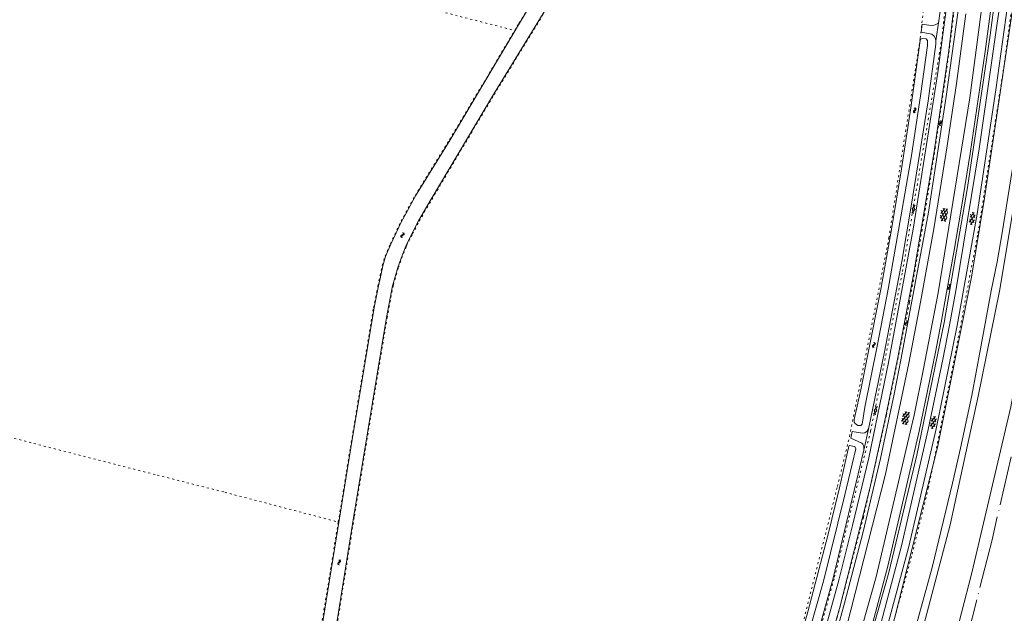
# Model space of a CAD drawing. Header units: metres. Extents: x 64961 to 73789, y 403835 to 410663.
# Tile 97 of 135: x 71812 to 72292, y 404840 to 405130. Entities that reach past the tile are written whole.
import ezdxf

# ---------------------------------------------------------------- set-up
doc = ezdxf.new("R2010")
doc.units = ezdxf.units.M
doc.linetypes.add('ACAD_ISO04W100', pattern=[30, 24, -3, 0, -3])
doc.linetypes.add('PERCEELGRENS', pattern=[2.5, 1, -1.5])
for name, color, linetype, lineweight in [('B-GEO-OG-GRENS-sectie-G', 253, 'ACAD_ISO04W100', 0), ('B-GEO-OG-GRENS_perceel-G', 253, 'PERCEELGRENS', 0), ('B-GEO-OG-OVLIJNOBJ-G', 253, 'Continuous', 0), ('B-GEO-OG-SLOOT_insteek-G', 253, 'Continuous', 0), ('B-GEO-OG-VERH_gesl-S', 253, 'Continuous', 0), ('B-GEO-OG-VERH_kntgesl-G', 253, 'Continuous', 0), ('B-GEO-OG-WATER-S', 253, 'Continuous', 0), ('T22', 7, 'Continuous', 0)]:
    doc.layers.add(name, color=color, linetype=linetype, lineweight=lineweight)

# ---------------------------------------------------------------- blocks, each defined once
blk = doc.blocks.new('S014')
at = {"color": 0}
for p, q in [((0, -0.75), (4.2, 1.67)), ((0, 0.65), (1.78, 1.67)), ((5.07, -1.52), (0, 1.4)), ((2.64, -1.52), (0, 0)), ((1.08, -1.52), (6.15, 1.4)), ((6.15, -0.75), (1.95, 1.67)), ((3.51, -1.52), (6.15, 0)), ((6.15, 0.65), (4.37, 1.67))]:
    blk.add_line(p, q, dxfattribs=at)
blk = doc.blocks.new('S012')
at = {"color": 0}
for p, q in [((1.18, 2.05), (0, 0)), ((1.18, -2.05), (0, 0)), ((1.4, 0), (0.21, -2.05)), ((1.4, 0), (0.22, 2.05))]:
    blk.add_line(p, q, dxfattribs=at)
blk = doc.blocks.new('S05')
at = {"color": 0}
for p, q in [((0.08, 0.3), (0.38, 0.59)), ((0.11, -0.19), (0.41, 0.09)), ((0.38, 0.59), (0.68, 0.71)), ((0.41, 0.09), (0.71, 0.21)), ((0.68, 0.71), (1.01, 0.62)), ((0.71, 0.21), (1.02, 0.12)), ((1.01, 0.62), (1.33, 0.37)), ((1.02, 0.12), (1.36, -0.12)), ((1.33, 0.37), (1.66, 0.13)), ((1.66, 0.13), (1.97, 0.04)), ((1.97, 0.04), (2.28, 0.16)), ((2.28, 0.16), (2.58, 0.44)), ((1.36, -0.12), (1.68, -0.37)), ((1.68, -0.37), (2, -0.46)), ((2, -0.46), (2.31, -0.33)), ((2.31, -0.33), (2.61, -0.05))]:
    blk.add_line(p, q, dxfattribs=at)
blk = doc.blocks.new('S016')
at = {"color": 0, "linetype": 'Continuous'}
for points in [[(0.01, -0.38), (2.65, 1.15)], [(2.65, -1.15), (0.01, 0.38)], [(5.07, -1.15), (1.09, 1.15)], [(1.09, -1.15), (5.07, 1.15)], [(6.16, -0.38), (3.51, 1.15)], [(3.51, -1.15), (6.16, 0.37)]]:
    blk.add_lwpolyline(points, dxfattribs=at)

msp = doc.modelspace()

# ---------------------------------------------------------------- linework, layer by layer
at = {"layer": 'B-GEO-OG-GRENS-sectie-G'}
msp.add_lwpolyline([(72382.775, 405570.095), (72380.867, 405540.787), (72378.805, 405513.193), (72349.383, 405274.72), (72356.136, 405259.031), (72346.124, 405192.738), (72317.91, 405011.008), (72308.967, 404975.311), (72286.188, 404876.022), (72271.539, 404818.588), (72255.954, 404762.765), (72240.531, 404714.454), (72131.155, 404418.738)], dxfattribs=at)
at = {"layer": 'B-GEO-OG-GRENS_perceel-G'}
for points in [[(72000, 405018.529), (72000.414, 405019.59), (72003.297, 405025.28), (72006.526, 405031.514), (72012.695, 405042.144), (72043.08, 405093.285), (72076.554, 405147.919), (72108.391, 405200.979), (72132.713, 405242.046), (72163.274, 405294.19), (72198.827, 405353.053), (72216.576, 405382.263), (72232.055, 405408.212), (72235.156, 405413.444)], [(72091.779, 404541.939), (72114.72, 404600.086), (72139.46, 404667.077), (72159.811, 404725.311), (72176.867, 404779.429), (72183.188, 404800.055), (72192.599, 404830.28), (72210.723, 404902.114), (72216.633, 404926.445), (72222.164, 404953.993), (72235.845, 405023.373), (72251.171, 405120.891), (72256.399, 405167.253), (72262.53, 405221.194), (72270.541, 405294.639), (72274.986, 405337.392), (72281.94, 405407.965)], [(72075.043, 404458.722), (72084.556, 404482.57), (72105.716, 404535.811), (72120.033, 404571.974), (72132.606, 404603.307), (72147.883, 404644.673), (72163.528, 404688.21), (72187.912, 404760.388), (72206.687, 404823.164), (72223.375, 404887.004), (72234.682, 404937.101), (72245.928, 404992.121), (72253.242, 405034.386), (72258.432, 405067.031), (72264.156, 405106.279), (72268.898, 405143.477), (72272.946, 405180.608), (72277.618, 405226.05), (72282.337, 405269.053), (72286.611, 405301.183), (72287.337, 405321.08), (72284.209, 405321.494)], [(72101.292, 404538.186), (72120.51, 404588.37), (72146.25, 404658.61), (72171.53, 404730.42), (72192.92, 404798.22), (72209.27, 404857.8), (72226.95, 404929.28), (72242.48, 405006.98), (72261.7, 405120.47), (72275.3, 405250.24), (72284.209, 405321.494)], [(72183.867, 404663.238), (72184.61, 404665.24), (72205.42, 404725.92), (72218.25, 404766.36), (72234.06, 404821.18), (72247.21, 404869.08), (72255.09, 404901.26), (72266.47, 404957.48), (72279.32, 405025.78), (72291.57, 405104.22), (72307.69, 405223.02), (72311.716, 405256.259)], [(72053.19, 405124.633), (72055.211, 405128.032), (72107.36, 405214.947)], [(72000, 405138.239), (72053.19, 405124.633)], [(72000, 405035.72), (72004.538, 405044.007), (72021.432, 405071.377), (72042.955, 405107.417), (72053.19, 405124.633)], [(71986.443, 405000), (71987.477, 405005.13), (71988.553, 405009.93), (71989.905, 405014.466), (71992.534, 405020.492), (71997.712, 405031.542), (72000, 405035.72)], [(71993.861, 405000), (71993.955, 405000.493), (71996.401, 405008.904), (71998.007, 405013.422), (72000, 405018.529)], [(71928.884, 404606.672), (71930.284, 404614.044), (71943.865, 404695.404), (71958.143, 404782.382), (71974.973, 404887.633), (71990.889, 404984.453), (71993.861, 405000)], [(71967.071, 404884.781), (71972.971, 404921.07), (71984.325, 404989.495), (71986.443, 405000)], [(71709.969, 404951.124), (71801.594, 404927.458), (71878.685, 404907.645), (71911.648, 404899.306), (71967.071, 404884.781)], [(71967.071, 404884.781), (71956.82, 404821.727), (71937.362, 404702.298), (71923.666, 404618.438), (71922.51, 404612.205), (71922.047, 404609.192)]]:
    msp.add_lwpolyline(points, dxfattribs=at)
at = {"layer": 'B-GEO-OG-OVLIJNOBJ-G'}
for points in [[(72204.537, 404676.281), (72242.265, 404794.509), (72265.688, 404883.335), (72279.368, 404946.223), (72289.802, 404997.419), (72296.951, 405040.187), (72312.114, 405144.199), (72325.09, 405251.838), (72333.574, 405325.74), (72340.844, 405383.516), (72347.791, 405442.498), (72355.511, 405503.86), (72360.402, 405542.991), (72361.258, 405551.436), (72361.334, 405553.96), (72360.886, 405555.382)], [(72319.239, 405234.581), (72305.252, 405119.81), (72301.449, 405092.032), (72298.986, 405074.532), (72291.074, 405025.807), (72288.633, 405011.719), (72285.784, 404997.51), (72280.601, 404969.335), (72276.257, 404946.566), (72270.852, 404920.871), (72266.97, 404903.659), (72256.978, 404862.573), (72237.895, 404793.591)], [(72117.285, 404387.203), (72102.638, 404402.361), (72101.367, 404404.409), (72099.773, 404406.849), (72098.44, 404409.53), (72097.214, 404413.408), (72096.678, 404415.349), (72096.319, 404419.221), (72096.039, 404422.519), (72095.951, 404428.345), (72096.401, 404433.19), (72097.522, 404437.581), (72100.541, 404447.18), (72109.354, 404468.273), (72125.805, 404510.992), (72152.671, 404579.674), (72179.738, 404650.153), (72209.54, 404736.164), (72231.517, 404809.969), (72259.629, 404921.096), (72276.164, 405004.275), (72282.443, 405042.803), (72298.701, 405151.253)], [(72141.835, 404466.263), (72147.114, 404479.391), (72169.968, 404537.802), (72181.594, 404569.833), (72213.915, 404660.923), (72261.181, 404801.387), (72276.373, 404859.947), (72295.306, 404940.907), (72303.038, 404982.337)]]:
    msp.add_lwpolyline(points, dxfattribs=at)
at = {"layer": 'B-GEO-OG-SLOOT_insteek-G'}
for points in [[(72344.586, 405621.328), (72345.511, 405621.297), (72342.845, 405597.292), (72339.19, 405566.284), (72332.193, 405509.148), (72321.23, 405415.459), (72311.316, 405333.033), (72304.121, 405272.858), (72292.545, 405178.169), (72285.283, 405122.329), (72274.242, 405047.932), (72262.862, 404982.117), (72249.44, 404917.398), (72235.773, 404860.224), (72208.869, 404764.801), (72175.768, 404665.948), (72136.975, 404563.011), (72071.48, 404398.689), (72041.246, 404322.973), (72000, 404220.061)], [(72192.005, 404773.698), (72211.669, 404842.605), (72226.609, 404901.194), (72234.701, 404938.13), (72240.196, 404964.984), (72247.862, 405005.306), (72257.782, 405064.478), (72265.123, 405114.858), (72275.197, 405201.079), (72281.368, 405259.175), (72285.044, 405293.558), (72285.305, 405297.738), (72285.511, 405298.655), (72285.926, 405299.088), (72286.424, 405299.096), (72286.785, 405298.834)], [(72000, 405035.096), (72004.796, 405043.854), (72021.741, 405071.308), (72055.608, 405128.111), (72107.61, 405214.78)], [(72277.859, 405207.19), (72272.284, 405153.255), (72263.857, 405092.407), (72255.106, 405035.993), (72241.904, 404964.669), (72238.359, 404947.119), (72231.767, 404915.742), (72223.247, 404879.925), (72214.262, 404845.205), (72201.613, 404799.65), (72184.73, 404744.584), (72158.621, 404668.159), (72133.195, 404600.533), (72111.38, 404544.644), (72085.276, 404479.184), (72058.353, 404411.962), (72027.996, 404335.952), (72000.264, 404266.775), (72000, 404266.112)], [(72076.366, 405148.186), (72042.817, 405093.429), (72012.444, 405042.309), (72006.268, 405031.667), (72002.984, 405025.325), (72000.143, 405019.723), (72000, 405019.356)], [(72180.871, 404684.457), (72197.562, 404733.475), (72202.927, 404750.666), (72212.35, 404780.458), (72223.924, 404820.393), (72235.256, 404863.166), (72243.685, 404898.846), (72250.647, 404929.102), (72258.638, 404967.688), (72261.315, 404982.207), (72264.045, 404996.824), (72267.571, 405016.494), (72271.295, 405038.335), (72275.579, 405064.535), (72278.755, 405086.628), (72282.798, 405114.401), (72286.697, 405143.983)], [(72254.761, 405119.796), (72253.966, 405120.515), (72252.552, 405120.786), (72251.474, 405120.424), (72251.053, 405119.732), (72246.49, 405086.919), (72242.086, 405057.071), (72237.289, 405028.56), (72232.029, 404999.174), (72225.626, 404966.532), (72222.134, 404949.203), (72218.837, 404934.784), (72218.956, 404933.49), (72219.346, 404932.818), (72220.727, 404931.919), (72222.147, 404931.942), (72222.844, 404932.554), (72224.138, 404940.823), (72230.143, 404970.523), (72235.46, 404998.396), (72241.719, 405033.623), (72246.863, 405063.583), (72251.344, 405092.802), (72254.705, 405117.344), (72254.761, 405119.796)], [(71986.749, 405000), (71987.766, 405005.046), (71988.844, 405009.858), (71990.187, 405014.361), (71992.805, 405020.363), (71997.979, 405031.405), (72000, 405035.096)], [(72000, 405019.356), (71997.719, 405013.508), (71996.116, 405008.999), (71993.662, 405000.558), (71993.555, 405000)], [(71993.555, 405000), (71990.595, 404984.515), (71974.689, 404887.753), (71957.859, 404782.506), (71943.589, 404695.571), (71929.987, 404614.092), (71928.432, 404605.79), (71927.797, 404604.545), (71926.868, 404604.098), (71925.957, 404603.764), (71925.177, 404603.623), (71924.358, 404603.615), (71923.462, 404603.72), (71922.601, 404604.074), (71921.851, 404604.79), (71921.518, 404605.682), (71921.504, 404607.053), (71922.039, 404608.85), (71922.607, 404611.084), (71923.962, 404618.394), (71937.529, 404701.454), (71957.194, 404822.161)], [(71957.194, 404822.161), (71973.251, 404920.924), (71984.621, 404989.446), (71986.749, 405000)], [(72219.734, 404920.534), (72219.193, 404921.591), (72216.5, 404922.103), (72215.99, 404920.353), (72211.692, 404901.413), (72206.039, 404878.171), (72196.249, 404840.881), (72182.866, 404793.894), (72172.33, 404760), (72172.731, 404758.573), (72173.945, 404758.004), (72175.364, 404758.616), (72176.656, 404762.07), (72187.498, 404798.034), (72203.85, 404855.907), (72214.3, 404898.108), (72219.734, 404920.534)]]:
    msp.add_lwpolyline(points, dxfattribs=at)
at = {"layer": 'B-GEO-OG-VERH_kntgesl-G'}
for points in [[(72289.571, 405199.038), (72275.44, 405091.701), (72259.89, 404996.568), (72252.518, 404958.637), (72248.139, 404936.835), (72229.624, 404858.027), (72203.993, 404767.058), (72191.618, 404728.939), (72191.261, 404726.213), (72190.999, 404721.971), (72190.594, 404718.993), (72190.245, 404717.036), (72189.927, 404715.793), (72181.645, 404691.392), (72181.086, 404689.909), (72179.991, 404687.866), (72176.797, 404682.32), (72174.094, 404677.561), (72148.005, 404607.158), (72106.344, 404500.726), (72073.746, 404419.436), (72032.048, 404315.003), (72000, 404234.883)], [(72000, 404279.404), (72030.829, 404356.97), (72071.994, 404460.267), (72097.276, 404524.599), (72110.707, 404557.737), (72144.571, 404646.193), (72170.976, 404720.917), (72198.438, 404809.244), (72211.428, 404856.466), (72218.163, 404883.097), (72226.004, 404916.022), (72235.696, 404962.541), (72247.779, 405027.64), (72259.773, 405104.191), (72269.436, 405178.012)], [(72265.071, 405165.276), (72260.269, 405129.26)], [(72296.245, 405154.333), (72288.035, 405095.73), (72278.894, 405035.157), (72269.23, 404980.736), (72258.875, 404930.243), (72245.62, 404872.854), (72223.596, 404791.218), (72197.891, 404710.268), (72173.614, 404641.262), (72135.806, 404542.768), (72094.082, 404437.988), (72088.091, 404423.601), (72087.642, 404421.256), (72087.371, 404419.303), (72087.36, 404417.571), (72087.512, 404416.096), (72087.867, 404414.359), (72088.334, 404412.722), (72089.144, 404411.156), (72091.241, 404409.12), (72098.533, 404403.051), (72117.285, 404387.203)], [(72291.828, 405149.86), (72279.983, 405066.85), (72268.487, 404997.553), (72265.377, 404980.824), (72262.181, 404964.053), (72255.099, 404929.888), (72242.008, 404873.235), (72227.44, 404818.008), (72201.316, 404731.906), (72167.873, 404636.464), (72129.857, 404537.847), (72088.803, 404434.689), (72073.96, 404399.727), (72041.025, 404317.174), (72011.787, 404244.111), (72000, 404214.789)], [(72273.478, 405132.758), (72268.834, 405098.822), (72264.307, 405068.405), (72257.836, 405027.909), (72251.36, 404992.078), (72245.52, 404962.318), (72234.152, 404908.196), (72210.863, 404816.855), (72184.185, 404729.655), (72150.434, 404634.221), (72117.029, 404547.86), (72085.449, 404468.591), (72053.411, 404388.746), (72029.575, 404328.856), (72003.307, 404263.14), (72000, 404258.819)], [(72260.269, 405129.26), (72260.126, 405128.673), (72259.742, 405127.999), (72258.439, 405127.439), (72257.066, 405127.083), (72255.334, 405127.141), (72252.082, 405127.694), (72251.531, 405123.723), (72256.82, 405122.736), (72257.998, 405121.843), (72258.599, 405120.686), (72258.83, 405119.519)], [(72258.83, 405119.519), (72258.683, 405117.899), (72254.958, 405090.341), (72251.179, 405066.067), (72246.592, 405037.846), (72242.24, 405011.906), (72233.749, 404967.749), (72226.09, 404930.895)], [(72226.09, 404930.895), (72225.199, 404929.053), (72224.053, 404928.317), (72222.927, 404928.101), (72217.851, 404929.023), (72217.267, 404925.692), (72222.648, 404923.3), (72223.207, 404922.764), (72223.644, 404921.414), (72223.649, 404919.76)], [(72223.649, 404919.76), (72208.434, 404856.775), (72193.392, 404802.356), (72179.333, 404755.94)]]:
    msp.add_lwpolyline(points, dxfattribs=at)
at = {"layer": 'T22'}
for points in [[(72258.83, 405119.519), (72260.269, 405129.26)], [(72226.09, 404930.895), (72223.649, 404919.76)]]:
    msp.add_lwpolyline(points, dxfattribs=at)

# ---------------------------------------------------------------- block references
at = {"layer": 'B-GEO-OG-VERH_gesl-S'}
for name, p, rotation in [('S012', (72248.535, 405037.277), 168.757474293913), ('S014', (72263.108, 405037.76), 260.9142466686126), ('S016', (72277.041, 405035.939), 260.4999894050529), ('S012', (72229.993, 404939.1), 166.9924952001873), ('S014', (72244.556, 404938.525), 257.2287574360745), ('S016', (72258.191, 404936.362), 258.7012997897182)]:
    msp.add_blockref(name, p, dxfattribs=dict(at, rotation=rotation))
at = {"layer": 'B-GEO-OG-WATER-S'}
for p, rotation in [((72248.464, 405086.967), 264.6655599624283), ((72260.876, 405078.091), 79.98206552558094), ((71997.98, 405023.48), 65.35690478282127), ((72265.333, 405000.778), 262.4697466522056), ((72244.22, 404980.549), 76.6446590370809), ((72228.713, 404972.548), 258.4092631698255), ((71967.368, 404863.696), 79.04956573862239)]:
    msp.add_blockref('S05', p, dxfattribs=dict(at, rotation=rotation))

doc.saveas('drawing.dxf')
